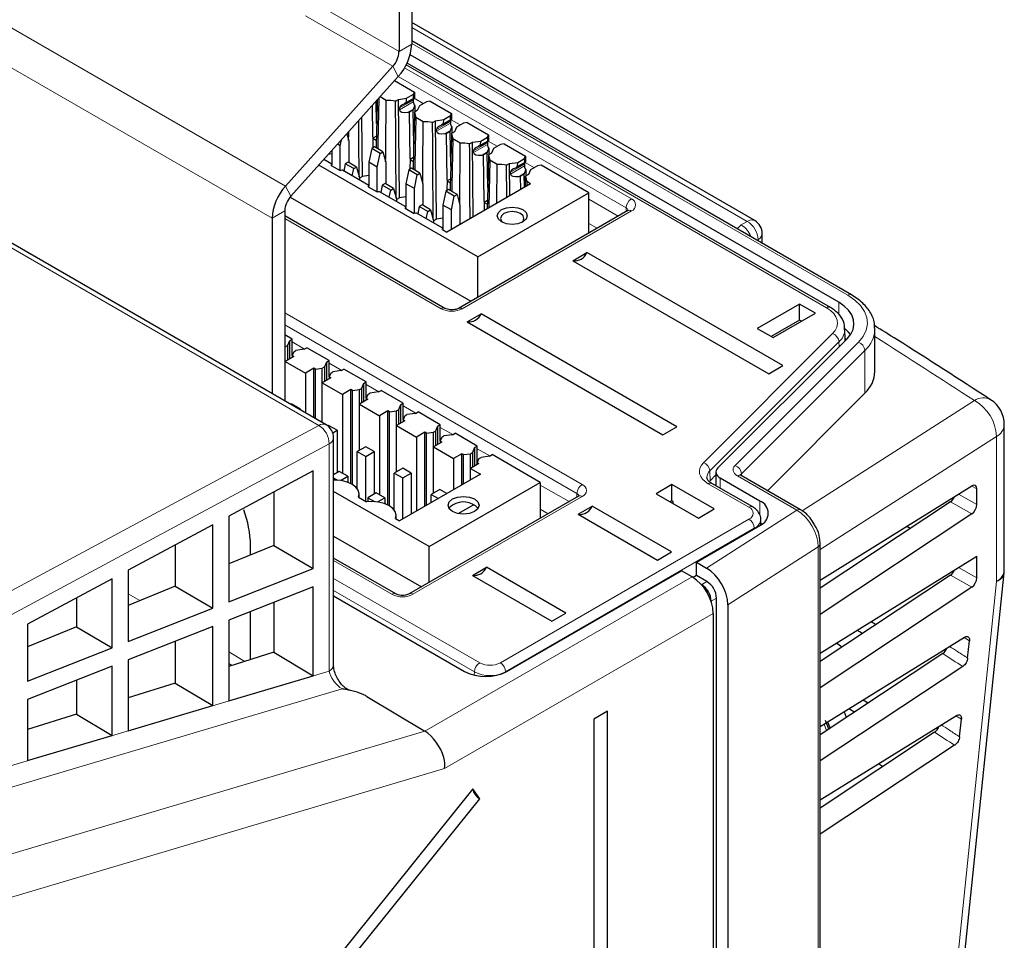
# Paper-space layout 'Blatt4' of a CAD drawing. Header units: millimetres. Extents: x 5 to 418, y 2 to 292.
# Tile 49 of 51: x 335 to 368, y 218 to 249. Entities that reach past the tile are written whole.
import ezdxf

# ---------------------------------------------------------------- set-up
doc = ezdxf.new("R2010")
doc.units = ezdxf.units.MM

psp = doc.layouts.new('Blatt4')

# ---------------------------------------------------------------- linework, layer by layer
at = {"color": 7, "linetype": 'Continuous', "lineweight": 25}
for p, q in [((347.803, 255.34), (347.803, 247.717)), ((348.227, 255.585), (348.227, 247.962)), ((359.691, 242.07), (348.227, 248.688)), ((362.92, 239.591), (348.227, 248.073)), ((362.495, 239.344), (348.175, 247.61)), ((347.599, 247.229), (344.009, 243.224)), ((362.217, 239.171), (348.073, 247.336)), ((347.778, 246.888), (344.188, 242.883)), ((347.653, 246.749), (348.32, 246.364)), ((347.374, 246.089), (347.168, 246.208)), ((347.688, 246.063), (347.782, 246.118)), ((347.782, 246.118), (348.057, 246.16)), ((347.818, 242.836), (347.782, 246.118)), ((348.017, 245.986), (348.301, 246.15)), ((348.054, 246.028), (348.057, 246.16)), ((348.057, 246.16), (348.287, 246.293)), ((348.28, 246.101), (348.28, 246.04)), ((348.287, 246.293), (348.32, 246.364)), ((348.291, 246.165), (348.287, 246.293)), ((348.31, 246.159), (348.291, 246.165)), ((348.32, 246.364), (348.323, 246.175)), ((346.933, 244.865), (346.921, 245.932)), ((347.056, 245.315), (347.042, 246.067)), ((347.815, 245.771), (347.817, 245.834)), ((348.054, 246.028), (347.984, 245.971)), ((348.272, 245.768), (348.285, 245.798)), ((348.328, 245.91), (348.331, 245.704)), ((348.489, 245.911), (348.415, 245.752)), ((348.718, 246.044), (348.489, 245.911)), ((348.841, 246.063), (348.718, 246.044)), ((348.841, 246.063), (349.557, 245.649)), ((346.581, 243.55), (346.559, 245.529)), ((348.101, 245.691), (348.153, 245.699)), ((348.272, 245.768), (348.153, 245.699)), ((348.17, 244.151), (348.153, 245.699)), ((348.294, 244.601), (348.272, 245.768)), ((348.415, 245.752), (348.321, 245.698)), ((348.611, 245.375), (348.365, 245.516)), ((349.02, 245.403), (349.295, 245.446)), ((349.291, 245.314), (349.295, 245.446)), ((349.295, 245.446), (349.524, 245.578)), ((349.524, 245.578), (349.557, 245.649)), ((349.528, 245.451), (349.524, 245.578)), ((349.548, 245.445), (349.528, 245.451)), ((349.557, 245.649), (349.561, 245.46)), ((348.925, 245.349), (349.02, 245.403)), ((349.056, 242.122), (349.02, 245.403)), ((349.053, 245.057), (349.054, 245.119)), ((349.291, 245.314), (349.221, 245.257)), ((349.254, 245.272), (349.539, 245.436)), ((349.518, 245.387), (349.518, 245.325)), ((349.565, 245.196), (349.569, 244.99)), ((349.726, 245.197), (349.653, 245.038)), ((349.956, 245.329), (349.726, 245.197)), ((350.079, 245.348), (349.956, 245.329)), ((350.079, 245.348), (350.795, 244.935)), ((346.06, 244.971), (346.123, 244.733)), ((346.933, 244.865), (346.93, 244.505)), ((347.046, 244.89), (346.933, 244.824)), ((346.933, 244.865), (346.933, 244.824)), ((346.933, 244.824), (347.043, 244.761)), ((349.339, 244.977), (349.391, 244.985)), ((349.509, 245.053), (349.391, 244.985)), ((349.408, 243.437), (349.391, 244.985)), ((349.509, 245.053), (349.523, 245.083)), ((349.531, 243.886), (349.509, 245.053)), ((349.653, 245.038), (349.558, 244.984)), ((349.849, 244.66), (349.603, 244.802)), ((350.532, 244.731), (350.762, 244.864)), ((350.762, 244.864), (350.795, 244.935)), ((350.766, 244.737), (350.762, 244.864)), ((350.795, 244.935), (350.798, 244.746)), ((345.841, 244.57), (345.748, 244.623)), ((345.841, 244.57), (345.882, 244.773)), ((345.841, 243.744), (345.841, 244.57)), ((346.123, 244.733), (346.123, 244.012)), ((346.89, 244.482), (346.795, 244.019)), ((346.983, 244.536), (346.89, 244.482)), ((347.173, 244.319), (346.89, 244.482)), ((347.266, 244.372), (346.983, 244.536)), ((350.163, 244.634), (350.257, 244.689)), ((350.257, 244.689), (350.532, 244.731)), ((350.285, 242.196), (350.257, 244.689)), ((350.528, 244.6), (350.459, 244.542)), ((350.492, 244.557), (350.776, 244.722)), ((350.528, 244.6), (350.532, 244.731)), ((350.755, 244.672), (350.755, 244.611)), ((350.785, 244.731), (350.766, 244.737)), ((350.803, 244.481), (350.806, 244.275)), ((350.964, 244.482), (350.89, 244.324)), ((351.193, 244.615), (350.964, 244.482)), ((351.316, 244.634), (351.193, 244.615)), ((351.316, 244.634), (352.032, 244.221)), ((345.558, 244.298), (345.44, 244.28)), ((345.558, 244.411), (345.558, 243.944)), ((347.078, 243.856), (347.173, 244.319)), ((347.173, 244.319), (347.266, 244.372)), ((347.266, 244.372), (347.361, 244.019)), ((348.17, 244.151), (348.168, 243.791)), ((348.283, 244.175), (348.17, 244.11)), ((348.17, 244.151), (348.17, 244.11)), ((350.29, 244.343), (350.292, 244.405)), ((350.576, 244.263), (350.628, 244.271)), ((350.746, 244.339), (350.628, 244.271)), ((350.645, 242.722), (350.628, 244.271)), ((350.746, 244.339), (350.76, 244.369)), ((350.769, 243.172), (350.746, 244.339)), ((350.89, 244.324), (350.796, 244.269)), ((351.77, 244.017), (351.999, 244.15)), ((351.999, 244.15), (352.032, 244.221)), ((352.003, 244.022), (351.999, 244.15)), ((352.032, 244.221), (352.035, 244.031)), ((350.437, 240.856), (345.121, 243.924)), ((345.554, 243.96), (345.29, 244.112)), ((345.538, 243.912), (345.833, 243.743)), ((345.563, 243.898), (345.563, 243.904)), ((346.006, 243.972), (345.956, 243.728)), ((346.099, 244.025), (346.006, 243.972)), ((346.289, 243.808), (346.006, 243.972)), ((346.382, 243.862), (346.099, 244.025)), ((346.239, 243.565), (346.289, 243.808)), ((346.289, 243.808), (346.382, 243.862)), ((346.382, 243.862), (346.477, 243.509)), ((347.078, 243.856), (346.795, 244.019)), ((346.795, 244.019), (346.795, 243.23)), ((347.078, 243.029), (347.078, 243.856)), ((347.361, 244.019), (347.361, 243.297)), ((348.221, 243.821), (348.127, 243.767)), ((348.17, 244.11), (348.28, 244.046)), ((348.504, 243.658), (348.221, 243.821)), ((351.086, 243.946), (350.84, 244.088)), ((351.075, 242.653), (351.086, 243.946)), ((351.4, 243.92), (351.495, 243.975)), ((351.407, 242.844), (351.4, 243.92)), ((351.495, 243.975), (351.77, 244.017)), ((351.507, 242.902), (351.495, 243.975)), ((351.766, 243.885), (351.696, 243.828)), ((351.729, 243.843), (352.014, 244.007)), ((351.766, 243.885), (351.77, 244.017)), ((351.992, 243.958), (351.992, 243.897)), ((352.023, 244.016), (352.003, 244.022)), ((352.43, 243.901), (352.201, 243.768)), ((352.554, 243.92), (352.43, 243.901)), ((354.149, 242.999), (352.554, 243.92)), ((345.366, 235.248), (330.87, 243.616)), ((346.791, 243.246), (345.915, 243.752)), ((346.581, 243.55), (346.477, 243.49)), ((346.477, 243.509), (346.477, 243.427)), ((346.795, 243.583), (346.581, 243.55)), ((348.127, 243.767), (348.033, 243.305)), ((348.41, 243.604), (348.127, 243.767)), ((348.315, 243.141), (348.41, 243.604)), ((348.41, 243.604), (348.504, 243.658)), ((348.504, 243.658), (348.598, 243.305)), ((351.527, 243.628), (351.529, 243.69)), ((351.813, 243.548), (351.865, 243.556)), ((351.984, 243.625), (351.865, 243.556)), ((351.87, 243.112), (351.865, 243.556)), ((351.984, 243.625), (351.998, 243.655)), ((351.992, 243.182), (351.984, 243.625)), ((352.024, 243.201), (352.033, 243.555)), ((352.127, 243.609), (352.033, 243.555)), ((352.04, 243.767), (352.044, 243.561)), ((352.201, 243.768), (352.127, 243.609)), ((346.776, 243.198), (347.07, 243.028)), ((346.801, 243.184), (346.8, 243.189)), ((347.243, 243.257), (347.194, 243.014)), ((347.337, 243.311), (347.243, 243.257)), ((347.526, 243.094), (347.243, 243.257)), ((347.62, 243.148), (347.337, 243.311)), ((347.526, 243.094), (347.62, 243.148)), ((347.62, 243.148), (347.714, 242.794)), ((348.315, 243.141), (348.033, 243.305)), ((348.033, 243.305), (348.033, 242.516)), ((348.315, 242.315), (348.315, 243.141)), ((348.598, 243.305), (348.598, 242.583)), ((352.201, 243.302), (349.398, 241.684)), ((349.408, 243.437), (349.405, 243.077)), ((349.521, 243.461), (349.408, 243.396)), ((349.408, 243.437), (349.408, 243.396)), ((349.408, 243.396), (349.518, 243.332)), ((352.078, 243.373), (352.075, 243.23)), ((352.201, 243.302), (352.078, 243.373)), ((344.168, 242.859), (350.199, 239.377)), ((348.029, 242.531), (347.153, 243.037)), ((347.476, 242.85), (347.526, 243.094)), ((347.818, 242.836), (347.714, 242.776)), ((348.033, 242.869), (347.818, 242.836)), ((349.365, 243.053), (349.27, 242.59)), ((349.458, 243.107), (349.365, 243.053)), ((349.648, 242.89), (349.365, 243.053)), ((349.741, 242.944), (349.458, 243.107)), ((349.553, 242.427), (349.648, 242.89)), ((349.648, 242.89), (349.741, 242.944)), ((349.741, 242.944), (349.836, 242.59)), ((350.437, 240.856), (354.149, 242.999)), ((354.149, 241.658), (354.149, 242.999)), ((347.714, 242.794), (347.714, 242.713)), ((348.013, 242.484), (348.307, 242.314)), ((348.481, 242.543), (348.431, 242.299)), ((348.574, 242.597), (348.481, 242.543)), ((348.764, 242.38), (348.481, 242.543)), ((348.857, 242.434), (348.574, 242.597)), ((349.553, 242.427), (349.27, 242.59)), ((349.27, 242.59), (349.27, 241.801)), ((349.836, 242.59), (349.836, 241.937)), ((350.645, 242.722), (350.643, 242.403)), ((350.758, 242.747), (350.645, 242.681)), ((350.645, 242.722), (350.645, 242.681)), ((350.645, 242.681), (350.755, 242.618)), ((343.984, 242.395), (343.984, 236.046)), ((349.336, 239.14), (343.984, 242.229)), ((348.038, 242.469), (348.038, 242.475)), ((349.266, 241.817), (348.39, 242.323)), ((348.714, 242.136), (348.764, 242.38)), ((348.764, 242.38), (348.857, 242.434)), ((348.857, 242.434), (348.952, 242.08)), ((349.27, 242.155), (349.056, 242.122)), ((349.553, 241.774), (349.553, 242.427)), ((355.444, 242.405), (349.787, 239.14)), ((355.441, 242.404), (355.444, 242.405)), ((343.56, 242.151), (343.56, 236.291)), ((349.056, 242.122), (348.952, 242.062)), ((348.952, 242.08), (348.952, 241.999)), ((349.251, 241.769), (349.398, 241.684)), ((349.275, 241.755), (349.275, 241.761)), ((359.941, 241.311), (359.941, 241.637)), ((350.437, 239.515), (350.437, 240.856)), ((353.615, 240.731), (354.082, 241.001)), ((360.623, 237.225), (354.082, 241.001)), ((353.615, 240.731), (360.155, 236.955)), ((361.185, 239.284), (359.771, 238.467)), ((361.715, 238.978), (361.185, 239.284)), ((361.185, 238.744), (361.185, 239.284)), ((350.079, 238.69), (350.547, 238.96)), ((357.088, 235.184), (350.547, 238.96)), ((360.301, 238.161), (361.715, 238.978)), ((350.079, 238.69), (356.62, 234.914)), ((361.185, 238.744), (360.238, 238.197)), ((361.247, 238.708), (361.185, 238.744)), ((344.232, 238.11), (343.984, 238.253)), ((359.771, 238.467), (360.301, 238.161)), ((362.705, 238.463), (362.704, 238.433)), ((362.713, 238.065), (362.705, 238.463)), ((363.704, 237.027), (363.704, 238.456)), ((344.003, 237.856), (344.073, 237.896)), ((344.143, 238.059), (344.073, 237.896)), ((344.073, 237.896), (344.073, 237.406)), ((344.143, 238.059), (344.232, 238.11)), ((344.143, 238.059), (344.143, 237.447)), ((344.232, 237.567), (344.232, 238.11)), ((358.46, 233.812), (362.773, 238.124)), ((362.712, 238.132), (362.713, 238.065)), ((343.984, 237.853), (344.003, 237.856)), ((344.003, 237.366), (344.003, 237.856)), ((344.286, 237.692), (344.229, 237.561)), ((344.229, 237.561), (344.285, 237.529)), ((344.229, 237.561), (344.229, 237.496)), ((344.286, 237.692), (344.356, 237.733)), ((344.639, 237.773), (344.356, 237.733)), ((344.639, 237.773), (344.727, 237.824)), ((345.469, 237.396), (344.727, 237.824)), ((344.285, 237.529), (344.002, 237.365)), ((344.002, 237.365), (344.674, 236.978)), ((344.002, 236.035), (344.002, 237.365)), ((345.381, 237.345), (345.31, 237.182)), ((345.381, 237.345), (345.469, 237.396)), ((345.381, 237.345), (345.381, 236.733)), ((345.469, 236.853), (345.469, 237.396)), ((360.155, 236.955), (360.623, 237.225)), ((344.957, 237.141), (344.674, 236.978)), ((344.674, 236.978), (344.674, 235.648)), ((345.012, 237.109), (344.957, 237.141)), ((344.957, 235.484), (344.957, 237.141)), ((345.012, 237.109), (345.24, 237.141)), ((345.012, 235.452), (345.012, 237.109)), ((345.24, 237.141), (345.31, 237.182)), ((345.24, 236.652), (345.24, 237.141)), ((345.31, 237.182), (345.31, 236.692)), ((345.523, 236.978), (345.466, 236.846)), ((345.523, 236.978), (345.593, 237.018)), ((345.876, 237.059), (345.593, 237.018)), ((345.876, 237.059), (345.964, 237.11)), ((346.707, 236.682), (345.964, 237.11)), ((345.523, 236.814), (345.239, 236.651)), ((345.239, 236.651), (345.911, 236.263)), ((345.239, 235.321), (345.239, 236.651)), ((345.466, 236.846), (345.523, 236.814)), ((345.466, 236.846), (345.466, 236.782)), ((346.618, 236.631), (346.548, 236.467)), ((346.618, 236.631), (346.707, 236.682)), ((346.618, 236.631), (346.618, 236.018)), ((346.707, 236.138), (346.707, 236.682)), ((346.194, 236.427), (345.911, 236.263)), ((345.911, 236.263), (345.911, 233.63)), ((346.25, 236.394), (346.194, 236.427)), ((346.194, 233.282), (346.194, 236.427)), ((346.25, 236.394), (346.478, 236.427)), ((346.25, 233.251), (346.25, 236.394)), ((346.478, 236.427), (346.548, 236.467)), ((346.478, 235.937), (346.478, 236.427)), ((346.548, 236.467), (346.548, 235.977)), ((346.761, 236.264), (346.704, 236.132)), ((346.761, 236.264), (346.83, 236.304)), ((347.113, 236.345), (346.83, 236.304)), ((347.113, 236.345), (347.202, 236.396)), ((347.944, 235.967), (347.202, 236.396)), ((360.111, 233.048), (363.369, 236.306)), ((344.214, 235.945), (344.187, 235.929)), ((344.497, 235.781), (344.214, 235.945)), ((346.76, 236.1), (346.477, 235.937)), ((346.477, 235.937), (347.149, 235.549)), ((346.477, 234.393), (346.477, 235.937)), ((346.704, 236.132), (346.76, 236.1)), ((346.704, 236.132), (346.704, 236.068)), ((347.856, 235.916), (347.785, 235.753)), ((347.856, 235.916), (347.944, 235.967)), ((347.856, 235.916), (347.856, 235.304)), ((347.944, 235.424), (347.944, 235.967)), ((344.47, 235.766), (344.497, 235.781)), ((344.497, 235.781), (344.497, 235.75)), ((347.432, 235.712), (347.149, 235.549)), ((347.487, 235.68), (347.432, 235.712)), ((347.432, 232.568), (347.432, 235.712)), ((347.487, 235.68), (347.715, 235.713)), ((347.487, 232.536), (347.487, 235.68)), ((347.715, 235.713), (347.785, 235.753)), ((347.715, 235.223), (347.715, 235.713)), ((347.785, 235.753), (347.785, 235.263)), ((347.998, 235.549), (348.068, 235.59)), ((348.351, 235.63), (348.068, 235.59)), ((348.351, 235.63), (348.439, 235.681)), ((349.181, 235.253), (348.439, 235.681)), ((347.149, 235.549), (347.149, 232.916)), ((347.997, 235.386), (347.714, 235.222)), ((347.998, 235.549), (347.941, 235.418)), ((347.941, 235.418), (347.997, 235.386)), ((347.941, 235.418), (347.941, 235.353)), ((349.093, 235.202), (349.181, 235.253)), ((349.181, 234.71), (349.181, 235.253)), ((368.029, 230.402), (368.029, 235.247)), ((345.452, 235.23), (345.42, 235.212)), ((345.734, 235.067), (345.452, 235.23)), ((345.587, 234.982), (345.734, 235.067)), ((345.734, 235.067), (345.734, 233.651)), ((347.714, 235.222), (348.386, 234.834)), ((347.714, 233.679), (347.714, 235.222)), ((348.669, 234.998), (348.386, 234.834)), ((348.725, 234.965), (348.669, 234.998)), ((348.669, 232.528), (348.669, 234.998)), ((348.725, 234.965), (348.953, 234.998)), ((348.725, 232.56), (348.725, 234.965)), ((348.953, 234.998), (349.022, 235.039)), ((348.953, 234.508), (348.953, 234.998)), ((349.093, 235.202), (349.022, 235.039)), ((349.022, 235.039), (349.022, 234.549)), ((349.093, 235.202), (349.093, 234.589)), ((349.588, 234.916), (349.305, 234.875)), ((349.588, 234.916), (349.677, 234.967)), ((350.419, 234.539), (349.677, 234.967)), ((356.62, 234.914), (357.088, 235.184)), ((345.616, 227.225), (345.616, 234.815)), ((348.386, 234.834), (348.386, 232.365)), ((349.235, 234.671), (348.952, 234.508)), ((349.236, 234.835), (349.179, 234.703)), ((349.179, 234.703), (349.235, 234.671)), ((349.179, 234.703), (349.179, 234.639)), ((349.236, 234.835), (349.305, 234.875)), ((346.689, 234.516), (346.406, 234.353)), ((346.406, 234.353), (346.689, 234.189)), ((346.406, 233.111), (346.406, 234.353)), ((346.972, 234.353), (346.689, 234.516)), ((346.689, 234.189), (346.972, 234.353)), ((346.972, 234.353), (346.972, 232.936)), ((348.952, 234.508), (349.624, 234.12)), ((348.952, 232.965), (348.952, 234.508)), ((349.907, 234.284), (349.624, 234.12)), ((349.962, 234.251), (349.907, 234.284)), ((349.907, 233.243), (349.907, 234.284)), ((349.962, 234.251), (350.19, 234.284)), ((350.19, 234.284), (350.26, 234.324)), ((350.19, 233.794), (350.19, 234.284)), ((350.33, 234.488), (350.26, 234.324)), ((350.26, 234.324), (350.26, 233.834)), ((350.33, 234.488), (350.419, 234.539)), ((350.33, 234.488), (350.33, 233.875)), ((350.419, 233.995), (350.419, 234.539)), ((346.689, 232.691), (346.689, 234.189)), ((349.624, 234.12), (349.624, 233.079)), ((349.962, 233.275), (349.962, 234.251)), ((350.472, 233.957), (350.189, 233.794)), ((350.473, 234.121), (350.416, 233.989)), ((350.416, 233.989), (350.472, 233.957)), ((350.416, 233.925), (350.416, 233.989)), ((350.473, 234.121), (350.543, 234.161)), ((350.826, 234.202), (350.543, 234.161)), ((350.826, 234.202), (350.914, 234.253)), ((352.523, 233.324), (350.914, 234.253)), ((344.939, 233.714), (342.111, 232.195)), ((344.939, 230.445), (344.939, 233.714)), ((345.805, 233.691), (345.616, 233.582)), ((346.088, 233.528), (345.805, 233.691)), ((347.926, 233.802), (347.644, 233.638)), ((347.644, 233.638), (347.926, 233.475)), ((347.644, 232.397), (347.644, 233.638)), ((350.525, 233.6), (347.82, 232.038)), ((348.209, 233.638), (347.926, 233.802)), ((347.926, 233.475), (348.209, 233.638)), ((348.209, 233.638), (348.209, 232.263)), ((350.189, 233.794), (350.525, 233.6)), ((350.189, 233.406), (350.189, 233.794)), ((358.393, 233.667), (358.393, 233.215)), ((345.616, 233.474), (345.746, 233.399)), ((345.846, 233.388), (346.088, 233.528)), ((346.088, 233.528), (346.088, 233.328)), ((347.926, 232.099), (347.926, 233.475)), ((348.81, 231.181), (352.523, 233.324)), ((352.523, 233.324), (352.523, 232.126)), ((358.393, 233.573), (358.198, 233.378)), ((359.622, 232.505), (358.261, 233.291)), ((359.859, 232.701), (358.539, 233.463)), ((361.221, 232.408), (359.236, 233.554)), ((343.618, 233.004), (343.618, 231.221)), ((348.81, 231.181), (345.616, 233.025)), ((346.406, 233.171), (346.36, 233.164)), ((347.043, 232.977), (346.76, 232.814)), ((347.325, 232.814), (347.043, 232.977)), ((349.164, 233.087), (348.881, 232.924)), ((349.401, 232.951), (349.164, 233.087)), ((356.924, 233.253), (356.394, 232.946)), ((356.394, 232.946), (357.808, 232.13)), ((358.339, 232.436), (356.924, 233.253)), ((356.924, 232.713), (356.924, 233.253)), ((361.877, 230.063), (366.944, 233.204)), ((367.108, 232.581), (367.108, 233.105)), ((346.453, 232.828), (346.713, 232.678)), ((346.471, 232.817), (346.471, 232.926)), ((346.76, 232.814), (346.984, 232.684)), ((346.76, 232.814), (346.76, 232.683)), ((347.083, 232.674), (347.325, 232.814)), ((347.325, 232.814), (347.325, 232.614)), ((353.801, 232.864), (348.144, 229.598)), ((348.881, 232.924), (349.118, 232.787)), ((348.881, 232.651), (348.881, 232.924)), ((356.924, 232.713), (356.862, 232.676)), ((356.967, 232.688), (356.924, 232.713)), ((356.967, 232.616), (356.967, 232.688)), ((366.236, 232.68), (361.877, 229.793)), ((347.644, 232.457), (347.598, 232.45)), ((349.777, 232.28), (350.297, 232.58)), ((353.791, 232.26), (354.259, 232.53)), ((356.911, 231), (354.259, 232.53)), ((357.808, 232.13), (358.339, 232.436)), ((342.111, 232.195), (342.111, 229.33)), ((347.691, 232.113), (347.82, 232.038)), ((347.708, 232.103), (347.708, 232.212)), ((353.791, 232.26), (356.443, 230.73)), ((359.894, 231.907), (359.89, 232.098)), ((366.944, 232.271), (361.877, 228.915)), ((341.58, 231.91), (338.752, 230.391)), ((341.58, 229.121), (341.58, 231.91)), ((357.738, 230.66), (359.859, 231.885)), ((359.923, 231.926), (359.894, 231.946)), ((364.882, 231.783), (364.768, 231.855)), ((345.616, 231.533), (348.555, 229.836)), ((340.321, 231.234), (340.321, 229.86)), ((343.618, 231.221), (342.111, 230.599)), ((342.842, 230.901), (342.842, 231.218)), ((343.618, 231.221), (344.939, 230.445)), ((348.81, 229.983), (348.81, 231.181)), ((356.443, 230.73), (356.911, 231)), ((361.877, 143.697), (361.877, 231.272)), ((347.693, 229.598), (345.616, 230.798)), ((357.738, 230.216), (357.738, 230.66)), ((357.738, 230.66), (358.081, 230.462)), ((361.877, 227.613), (367.108, 230.856)), ((367.108, 230.131), (367.108, 230.856)), ((338.752, 230.391), (338.752, 228.005)), ((342.111, 229.33), (344.939, 230.445)), ((350.256, 230.219), (350.724, 230.489)), ((353.375, 228.959), (350.724, 230.489)), ((351.409, 227.007), (357.243, 230.375)), ((357.596, 230.171), (357.243, 230.375)), ((338.221, 230.106), (335.393, 228.588)), ((338.221, 227.796), (338.221, 230.106)), ((350.256, 230.219), (352.908, 228.689)), ((357.738, 230.216), (357.629, 230.151)), ((358.09, 230.012), (357.738, 230.216)), ((366.236, 230.23), (361.877, 227.343)), ((364.836, 199.365), (368.023, 230.299)), ((340.321, 229.86), (338.752, 229.213)), ((340.321, 229.86), (341.58, 229.121)), ((344.939, 229.833), (342.111, 228.717)), ((344.939, 226.864), (344.939, 229.833)), ((357.913, 229.907), (357.902, 229.913)), ((366.944, 229.821), (361.877, 226.465)), ((337.023, 229.463), (337.023, 228.499)), ((345.616, 229.535), (349.995, 227.007)), ((358.233, 229.343), (358.233, 229.354)), ((358.412, 141.718), (358.412, 229.454)), ((338.752, 228.005), (341.58, 229.121)), ((342.842, 227.404), (342.842, 229.006)), ((343.618, 229.312), (343.618, 227.648)), ((358.789, 229.237), (358.789, 141.468)), ((342.111, 228.717), (342.111, 226.024)), ((352.908, 228.689), (353.375, 228.959)), ((358.303, 228.946), (358.303, 141.168)), ((335.393, 228.588), (335.393, 226.681)), ((337.023, 228.499), (335.393, 227.826)), ((337.023, 228.499), (338.221, 227.796)), ((341.58, 228.508), (338.752, 227.393)), ((341.58, 225.867), (341.58, 228.508)), ((340.321, 228.012), (340.321, 226.614)), ((361.877, 225.164), (366.699, 228.153)), ((366.804, 227.453), (366.863, 228.027)), ((335.393, 226.681), (338.221, 227.796)), ((338.752, 227.393), (338.752, 225.027)), ((343.618, 227.648), (342.111, 227.175)), ((343.618, 227.648), (344.939, 226.864)), ((365.972, 227.606), (361.877, 224.893)), ((338.221, 227.184), (335.393, 226.068)), ((338.221, 224.869), (338.221, 227.184)), ((366.64, 227.171), (361.877, 224.016)), ((337.023, 226.711), (337.023, 225.579)), ((342.111, 226.024), (344.939, 226.864)), ((340.321, 226.614), (338.752, 226.122)), ((340.321, 226.614), (341.58, 225.867)), ((346.128, 226.385), (346.122, 226.387)), ((335.393, 226.068), (335.393, 224.029)), ((346.725, 226.174), (348.664, 225.014)), ((338.752, 225.027), (341.58, 225.867)), ((337.023, 225.579), (335.393, 225.068)), ((337.023, 225.579), (338.221, 224.869)), ((354.768, 225.68), (354.308, 225.415)), ((354.308, 225.415), (354.308, 140.086)), ((354.768, 140.352), (354.768, 225.68)), ((361.877, 222.714), (366.43, 225.536)), ((366.533, 224.824), (366.594, 225.41)), ((362.18, 225.052), (362.051, 225.365)), ((362.212, 225.115), (362.134, 225.323)), ((335.393, 224.029), (338.221, 224.869)), ((365.701, 224.977), (361.877, 222.444)), ((366.369, 224.542), (361.877, 221.566)), ((350.27, 223.083), (318.617, 183.708)), ((350.499, 222.756), (350.27, 223.083)), ((318.617, 183.095), (350.499, 222.756))]:
    psp.add_line(p, q, dxfattribs=at)
at = {"color": 7, "linetype": 'Continuous', "lineweight": 18}
for p, q in [((323.857, 254.858), (344.009, 243.224)), ((323.408, 253.784), (343.56, 242.151)), ((344.679, 248.914), (347.599, 247.229)), ((345.506, 249.042), (347.803, 247.717)), ((359.441, 242.046), (348.227, 248.519)), ((347.803, 247.717), (348.227, 247.962)), ((362.795, 239.579), (348.227, 247.989)), ((347.599, 247.229), (347.778, 246.888)), ((347.987, 247.175), (355.569, 242.798)), ((362.092, 239.159), (348.041, 247.271)), ((355.392, 242.495), (347.779, 246.89)), ((348.28, 246.101), (347.817, 245.834)), ((348.291, 246.165), (348.054, 246.028)), ((348.309, 246.158), (348.613, 245.983)), ((347.815, 245.771), (348.28, 246.04)), ((348.285, 245.798), (348.101, 245.691)), ((349.528, 245.451), (349.291, 245.314)), ((349.547, 245.444), (349.85, 245.268)), ((349.053, 245.057), (349.518, 245.325)), ((349.518, 245.387), (349.054, 245.119)), ((349.523, 245.083), (349.339, 244.977)), ((350.29, 244.343), (350.755, 244.611)), ((350.755, 244.672), (350.292, 244.405)), ((350.766, 244.737), (350.528, 244.6)), ((350.784, 244.729), (351.088, 244.554)), ((350.76, 244.369), (350.576, 244.263)), ((351.527, 243.628), (351.992, 243.897)), ((351.992, 243.958), (351.529, 243.69)), ((352.003, 244.022), (351.766, 243.885)), ((352.022, 244.015), (352.325, 243.84)), ((345.128, 235.23), (330.632, 243.598)), ((351.998, 243.655), (351.813, 243.548)), ((344.009, 243.224), (344.188, 242.883)), ((354.149, 242.787), (355.127, 242.222)), ((355.391, 242.375), (355.392, 242.495)), ((343.56, 242.151), (343.984, 242.395)), ((355.569, 242.393), (349.912, 239.127)), ((349.211, 239.127), (343.984, 242.145)), ((354.426, 241.818), (354.149, 241.977)), ((359.099, 241.797), (359.239, 241.925)), ((359.239, 241.925), (359.441, 242.046)), ((359.8, 241.437), (359.762, 241.414)), ((359.8, 241.392), (359.8, 241.437)), ((362.495, 238.943), (362.495, 239.344)), ((343.984, 238.995), (353.926, 233.256)), ((353.749, 232.954), (343.984, 238.591)), ((357.976, 233.983), (362.289, 238.296)), ((344.232, 238.022), (344.65, 237.78)), ((362.505, 238.023), (358.192, 233.71)), ((359.031, 233.89), (363.153, 238.011)), ((362.505, 238.023), (362.508, 237.86)), ((363.369, 237.735), (359.248, 233.614)), ((363.369, 236.306), (363.369, 237.735)), ((345.469, 237.307), (345.888, 237.066)), ((346.707, 236.593), (347.125, 236.351)), ((361.275, 232.374), (367.029, 236.063)), ((347.944, 235.879), (348.362, 235.637)), ((314.902, 219), (345.128, 235.23)), ((349.181, 235.164), (349.6, 234.923)), ((345.469, 234.611), (315.622, 218.584)), ((345.469, 227.021), (345.469, 234.611)), ((367.772, 234.861), (361.877, 231.081)), ((367.772, 230.016), (367.772, 234.861)), ((350.419, 234.45), (350.837, 234.208)), ((358.192, 233.71), (358.198, 233.378)), ((359.248, 233.614), (359.248, 233.547)), ((359.497, 232.493), (358.136, 233.278)), ((358.539, 233.463), (358.539, 233.13)), ((361.096, 232.395), (359.111, 233.542)), ((352.523, 233.235), (353.483, 232.681)), ((353.747, 232.833), (353.749, 232.954)), ((367.108, 233.105), (366.941, 233.202)), ((353.926, 232.852), (348.269, 229.586)), ((359.859, 232.224), (359.859, 232.701)), ((366.944, 232.271), (366.236, 232.68)), ((366.503, 232.93), (367.108, 232.581)), ((352.782, 232.276), (352.523, 232.426)), ((358.081, 230.462), (361.096, 232.395)), ((351.189, 227.297), (359.497, 232.094)), ((359.674, 231.791), (351.366, 226.995)), ((359.674, 231.791), (359.674, 231.778)), ((361.813, 231.176), (358.789, 229.237)), ((361.813, 143.6), (361.813, 231.176)), ((347.568, 229.586), (345.616, 230.713)), ((366.503, 230.481), (367.108, 230.131)), ((345.616, 230.116), (350.498, 227.297)), ((348.664, 225.014), (357.596, 230.171)), ((358.09, 230.012), (357.913, 229.907)), ((366.944, 229.821), (366.236, 230.23)), ((350.321, 226.995), (345.616, 229.711)), ((339.14, 229.373), (338.752, 229.597)), ((358.412, 229.454), (358.233, 229.354)), ((338.756, 229.214), (338.752, 229.217)), ((338.756, 229.214), (338.752, 229.217)), ((358.303, 228.946), (349.326, 223.763)), ((366.863, 228.027), (366.684, 228.143)), ((342.653, 227.345), (342.111, 227.658)), ((327.711, 221.747), (345.469, 227.021)), ((342.226, 227.211), (342.111, 227.278)), ((342.226, 227.211), (342.111, 227.278)), ((350.321, 226.995), (350.319, 226.882)), ((351.366, 226.995), (351.366, 226.983)), ((345.9, 226.425), (328.038, 221.12)), ((366.594, 225.41), (366.414, 225.526)), ((362.087, 225.033), (362.006, 225.244)), ((330.525, 219.627), (348.664, 225.014)), ((349.326, 223.763), (331.053, 218.336))]:
    psp.add_line(p, q, dxfattribs=at)
at = {"color": 7, "linetype": 'Continuous', "lineweight": 25, "flags": 128}
for points in [[(347.126, 246.161), (347.094, 244.667), (347.09, 244.474)], [(348.365, 245.516), (348.332, 243.953), (348.327, 243.76)], [(346.119, 244.75), (346.121, 244.979), (346.121, 245.04)], [(349.603, 244.802), (349.569, 243.239), (349.565, 243.045)], [(350.84, 244.088), (350.807, 242.524), (350.806, 242.497)], [(351.232, 242.029), (351.124, 242.123), (351.086, 242.233), (351.124, 242.344), (351.232, 242.437), (351.394, 242.5), (351.586, 242.522), (351.777, 242.5), (351.939, 242.437), (352.048, 242.344), (352.086, 242.233), (352.048, 242.123), (351.939, 242.029), (351.777, 241.967), (351.586, 241.945), (351.394, 241.967), (351.232, 242.029)], [(351.863, 242.305), (351.736, 242.354), (351.586, 242.371), (351.436, 242.354), (351.309, 242.305), (351.224, 242.231), (351.194, 242.145), (351.224, 242.058), (351.275, 242.007)], [(351.896, 242.007), (351.948, 242.058), (351.978, 242.145), (351.948, 242.231), (351.863, 242.305)], [(362.773, 238.124), (362.895, 238.274), (362.974, 238.432), (363.006, 238.596), (362.992, 238.761), (362.932, 238.923), (362.827, 239.076), (362.68, 239.218), (362.495, 239.344)], [(362.887, 238.262), (362.827, 238.341), (362.711, 238.457)], [(362.712, 238.132), (362.71, 238.075), (362.708, 238.059)], [(358.46, 233.812), (358.425, 233.769), (358.402, 233.724), (358.393, 233.677), (358.397, 233.63), (358.414, 233.584), (358.444, 233.54), (358.486, 233.499), (358.539, 233.463)], [(346.453, 232.828), (346.47, 232.945), (346.437, 233.062), (346.355, 233.17), (346.229, 233.263), (346.068, 233.335), (345.881, 233.383), (345.679, 233.402), (345.616, 233.402)], [(358.261, 233.291), (358.26, 233.291), (358.257, 233.293)], [(347.691, 232.113), (347.708, 232.231), (347.674, 232.347), (347.592, 232.455), (347.467, 232.549), (347.305, 232.621), (347.118, 232.668), (346.916, 232.688), (346.713, 232.678)], [(349.594, 232.77), (349.762, 232.834), (349.959, 232.857), (350.157, 232.834), (350.325, 232.77), (350.437, 232.673), (350.476, 232.559), (350.437, 232.445), (350.325, 232.348), (350.157, 232.283), (349.959, 232.26), (349.762, 232.283), (349.594, 232.348), (349.482, 232.445), (349.443, 232.559), (349.482, 232.673), (349.594, 232.77)], [(349.594, 232.566), (349.482, 232.469), (349.474, 232.457)], [(362.754, 225.474), (362.687, 225.649), (362.681, 225.662)]]:
    psp.add_lwpolyline(points, dxfattribs=at)
at = {"color": 7, "linetype": 'Continuous', "lineweight": 18, "flags": 128}
for points in [[(363.153, 238.011), (363.31, 238.203), (363.411, 238.407), (363.453, 238.618), (363.435, 238.83), (363.357, 239.037), (363.222, 239.235), (363.033, 239.417), (362.795, 239.579)], [(362.289, 238.296), (362.375, 238.401), (362.431, 238.514), (362.454, 238.63), (362.444, 238.747), (362.401, 238.861), (362.327, 238.97), (362.223, 239.07), (362.092, 239.159)], [(358.136, 233.278), (358.03, 233.351), (357.945, 233.433), (357.884, 233.522), (357.849, 233.615), (357.841, 233.71), (357.86, 233.805), (357.905, 233.897), (357.976, 233.983)], [(359.031, 233.89), (358.996, 233.847), (358.974, 233.802), (358.964, 233.755), (358.968, 233.708), (358.986, 233.662), (359.016, 233.618), (359.058, 233.578), (359.111, 233.542)], [(361.096, 232.395), (361.131, 232.411), (361.164, 232.419), (361.194, 232.418), (361.221, 232.408), (361.221, 232.408)], [(364.585, 199.082), (366.178, 214.543), (367.772, 230.016)]]:
    psp.add_lwpolyline(points, dxfattribs=at)
at = {"color": 7, "linetype": 'Continuous', "lineweight": 25}
for centre, radius, start, end in [((346.521, 248.045), 1.708, 317.3799, 357.2086), ((347.027, 247.754), 0.776, 317.3802, 357.209), ((348.381, 246.103), 0.101, 157.297, 181.4556), ((347.397, 244.452), 1.638, 79.7808, 90.8312), ((348.508, 246.05), 0.228, 182.5091, 217.791), ((348.018, 245.527), 0.347, 358.2275, 29.4543), ((348.635, 243.737), 1.638, 79.7807, 90.8314), ((349.619, 245.389), 0.101, 157.2976, 181.4549), ((349.745, 245.335), 0.228, 182.509, 217.7913), ((349.256, 244.813), 0.347, 358.2278, 29.4541), ((349.872, 243.023), 1.638, 79.7809, 90.8312), ((350.856, 244.675), 0.101, 157.2972, 181.4563), ((350.983, 244.621), 0.228, 182.5091, 217.7909), ((350.493, 244.099), 0.347, 358.2278, 29.4541), ((345.274, 244.025), 0.287, 337.0204, 347.0301), ((351.11, 242.308), 1.638, 79.7809, 90.8313), ((352.093, 243.96), 0.101, 157.2929, 181.4587), ((352.22, 243.907), 0.228, 182.5089, 217.7914), ((346.014, 242.449), 1.306, 94.3476, 97.9942), ((351.731, 243.384), 0.347, 358.2273, 29.4546), ((345.266, 242.067), 1.708, 137.3805, 177.208), ((346.511, 243.31), 0.288, 337.0211, 347.0303), ((344.76, 242.358), 0.776, 137.3797, 177.2085), ((347.252, 241.735), 1.306, 94.3473, 97.9942), ((347.749, 242.596), 0.287, 337.0199, 347.0314), ((348.489, 241.02), 1.307, 94.3478, 97.9937), ((359.441, 241.637), 0.5, 360, 60.0027), ((348.986, 241.882), 0.287, 337.0199, 347.0314), ((353.672, 241.172), 0.445, 262.6247, 337.37), ((350.136, 239.131), 0.445, 262.6253, 337.3693), ((362.697, 237.056), 1.007, 311.8401, 358.3626), ((367.029, 235.247), 1, 360, 57.0883), ((345.116, 234.815), 0.5, 0, 60.0027), ((349.955, 232.006), 0.666, 42.5991, 122.8195), ((359.704, 232.293), 0.437, 290.7834, 69.2164), ((339.219, 231.145), 3.624, 1.1613, 20.4413), ((353.849, 232.701), 0.445, 262.6253, 337.3693), ((350.313, 230.66), 0.445, 262.6254, 337.3692), ((367.029, 230.402), 1, 354.1181, 360), ((356.768, 228.876), 1.537, 2.605, 57.395), ((357.713, 229.422), 0.7, 2.6048, 57.3952), ((357.54, 229.323), 0.694, 2.6043, 57.3957), ((350.702, 228.372), 1.537, 242.6093, 297.3905), ((350.778, 223.218), 0.539, 195.7936, 238.854)]:
    psp.add_arc(centre, radius, start, end, dxfattribs=at)
at = {"color": 7, "linetype": 'Continuous', "lineweight": 18}
for centre, radius, start, end in [((355.777, 242.473), 0.385, 122.6523, 176.7698), ((355.335, 242.376), 0.132, 17.4163, 64.5296), ((355.492, 242.595), 0.216, 290.7837, 69.2166), ((355.496, 242.293), 0.123, 53.7744, 114.9155), ((358.839, 241.277), 0.762, 19.6392, 58.2786), ((359.587, 241.841), 0.252, 65.6951, 125.6147), ((359.044, 241.401), 0.757, 2.7338, 58.4151), ((359.694, 241.66), 0.248, 295.3882, 354.6377), ((362.867, 239.483), 0.12, 64.0381, 127.2599), ((349.284, 239.031), 0.121, 64.482, 127.0366), ((349.562, 239.804), 0.762, 242.6093, 297.3905), ((349.839, 239.024), 0.127, 54.5187, 113.3059), ((362.165, 239.059), 0.123, 65.1131, 126.2237), ((362.188, 237.993), 0.319, 5.3409, 71.5433), ((362.102, 238.472), 0.604, 311.939, 356.3143), ((362.701, 238.482), 1.003, 311.7743, 359.7195), ((363.052, 237.709), 0.318, 4.5343, 71.6298), ((131.15, -128.394), 434.129, 57.08889, 57.61006), ((367.32, 235.614), 0.535, 61.8803, 122.9586), ((366.303, 234.784), 1.471, 2.9914, 60.4267), ((345.263, 235.027), 0.244, 65.036, 123.5721), ((367.557, 235.282), 0.473, 297.0297, 355.7268), ((344.723, 234.604), 0.746, 0.5713, 57.1387), ((345.365, 234.84), 0.251, 294.3754, 354.3035), ((357.875, 233.681), 0.319, 5.3376, 71.5446), ((358.396, 233.483), 0.305, 131.7692, 179.8014), ((358.931, 233.589), 0.318, 4.5343, 71.6298), ((359.323, 233.533), 0.11, 133.1993, 163.6622), ((358.21, 233.174), 0.128, 68.5392, 125.3099), ((359.184, 233.439), 0.126, 65.6797, 125.6289), ((354.134, 232.932), 0.385, 122.6523, 176.7698), ((353.692, 232.834), 0.132, 17.413, 64.533), ((353.849, 233.054), 0.216, 290.7833, 69.2171), ((353.853, 232.756), 0.12, 52.8305, 115.8591), ((359.57, 232.393), 0.123, 65.042, 126.2861), ((359.422, 232.293), 0.213, 290.7831, 69.2169), ((359.289, 231.769), 0.385, 3.23, 57.3484), ((359.529, 232.123), 0.362, 293.6029, 355.9241), ((361.758, 231.282), 0.12, 297.4677, 355.3447), ((367.557, 230.437), 0.473, 297.0297, 355.7268), ((367.648, 230.379), 0.384, 288.8075, 347.9806), ((347.641, 229.49), 0.12, 64.3959, 127.1227), ((347.918, 230.262), 0.762, 242.6098, 297.3901), ((348.196, 229.49), 0.12, 52.8899, 115.6884), ((345.365, 227.25), 0.251, 294.3754, 354.3035), ((350.706, 226.973), 0.385, 122.6504, 176.7717), ((350.843, 227.964), 0.751, 242.6095, 297.3905), ((350.981, 226.973), 0.385, 3.23, 57.3484), ((350.843, 228.003), 1.135, 242.6091, 297.3907)]:
    psp.add_arc(centre, radius, start, end, dxfattribs=at)
at = {"color": 7, "linetype": 'Continuous', "lineweight": 25}
for centre, major_axis, ratio, start_param, end_param in [((348.28, 245.978), (0.064, 0.206), 0.214878, 0.377162, 0.563548), ((348.105, 245.816), (0.289, 0.056), 0.415057, 3.048159, 4.618955), ((348.107, 245.878), (0.289, 0.056), 0.415057, 1.927727, 3.048159), ((348.282, 245.918), (0.064, 0.206), 0.214878, 4.155505, 4.739654), ((349.517, 245.264), (0.064, 0.206), 0.214878, 0.377162, 0.563548), ((349.344, 245.164), (0.289, 0.056), 0.415057, 1.927727, 3.048159), ((349.519, 245.204), (0.064, 0.206), 0.214878, 4.155505, 4.739654), ((349.342, 245.102), (0.289, 0.056), 0.415057, 3.048159, 4.618955), ((350.582, 244.45), (0.289, 0.056), 0.415057, 1.927727, 3.048159), ((350.757, 244.489), (0.064, 0.206), 0.214878, 4.155505, 4.739654), ((350.755, 244.55), (0.064, 0.206), 0.214878, 0.377162, 0.563548), ((350.58, 244.387), (0.289, 0.056), 0.415057, 3.048159, 4.618955), ((344.796, 244.668), (-0.749, 0.819), 0.201907, 3.368146, 3.514595), ((351.819, 243.735), (0.289, 0.056), 0.415057, 1.927727, 3.048159), ((351.992, 243.835), (0.064, 0.206), 0.214878, 0.377162, 0.563548), ((351.817, 243.673), (0.289, 0.056), 0.415057, 3.048159, 4.618955), ((351.994, 243.775), (0.064, 0.206), 0.214878, 4.155505, 4.739654), ((346.034, 243.953), (-0.749, 0.819), 0.201907, 3.368146, 3.514595), ((347.271, 243.239), (-0.749, 0.819), 0.201907, 3.368146, 3.514595), ((348.509, 242.524), (-0.749, 0.819), 0.201907, 3.368146, 3.514595), ((366.941, 232.998), (0.116, 0.222), 0.546409, 5.474129, 7.027473), ((366.233, 232.882), (0.116, 0.222), 0.546409, 3.920786, 4.833119), ((366.941, 232.473), (0.116, 0.222), 0.546409, 3.920786, 5.474129), ((358.081, 229.646), (-0.501, 0.866), 0.577381, 3.925701, 5.496497), ((366.233, 230.432), (0.116, 0.222), 0.546409, 3.920786, 4.833119), ((366.941, 230.024), (0.116, 0.222), 0.546409, 3.920786, 5.474129), ((-6.187, 41.831), (499.58, -7.421), 0.567125, 0.745511, 0.745965), ((-4.539, 27.315), (498.052, 7.664), 0.587275, 0.730919, 0.731419), ((-4.541, 27.314), (497.043, 7.648), 0.587275, 0.73072, 0.73129), ((-6.186, 39.382), (499.179, -7.415), 0.567125, 0.745403, 0.745884), ((-4.54, 24.865), (497.651, 7.658), 0.587275, 0.73084, 0.731368), ((348.651, 224.181), (-0.485, 0.891), 0.576906, 4.352786, 5.509011), ((348.619, 224.171), (-0.397, 0.922), 0.641214, 4.002569, 4.399687), ((-4.542, 24.573), (496.594, 7.641), 0.587275, 0.725653, 0.726085)]:
    psp.add_ellipse(centre, major_axis=major_axis, ratio=ratio, start_param=start_param, end_param=end_param, dxfattribs=at)
at = {"color": 7, "linetype": 'Continuous', "lineweight": 18}
for centre, major_axis, ratio, start_param, end_param in [((361.096, 231.579), (-0.511, 0.86), 0.584875, 3.919662, 5.490458), ((-4.539, 29.949), (496.247, 7.636), 0.587275, 0.716803, 0.718831), ((345.823, 226.817), (-0.31, 0.423), 0.446154, 0.777691, 2.331034), ((-4.54, 27.499), (495.846, 7.63), 0.587275, 0.716712, 0.718741)]:
    psp.add_ellipse(centre, major_axis=major_axis, ratio=ratio, start_param=start_param, end_param=end_param, dxfattribs=at)
at = {"color": 7, "linetype": 'Continuous', "lineweight": 25}
for points, knots in [([(347.076, 246.105), (347.066, 245.691), (347.053, 245.157), (347.039, 244.624), (347.036, 244.505)], [0, 0, 0, 0, 0.77696, 1, 1, 1, 1]), ([(347.356, 244.036), (347.357, 244.112), (347.363, 244.797), (347.369, 245.481), (347.374, 246.089)], [0, 0, 0, 0, 0.111709, 1, 1, 1, 1]), ([(347.706, 242.825), (347.704, 243.295), (347.698, 244.375), (347.692, 245.454), (347.688, 246.063)], [0, 0, 0, 0, 0.435825, 1, 1, 1, 1]), ([(348.321, 245.698), (348.308, 245.181), (348.293, 244.545), (348.277, 243.91), (348.274, 243.791)], [0, 0, 0, 0, 0.812922, 1, 1, 1, 1]), ([(346.469, 243.539), (346.466, 244.01), (346.463, 244.635), (346.459, 245.261), (346.458, 245.416)], [0, 0, 0, 0, 0.751988, 1, 1, 1, 1]), ([(348.594, 243.321), (348.594, 243.398), (348.6, 244.082), (348.606, 244.767), (348.611, 245.375)], [0, 0, 0, 0, 0.111709, 1, 1, 1, 1]), ([(348.944, 242.11), (348.941, 242.581), (348.935, 243.66), (348.929, 244.74), (348.925, 245.349)], [0, 0, 0, 0, 0.435825, 1, 1, 1, 1]), ([(349.558, 244.984), (349.545, 244.467), (349.53, 243.831), (349.514, 243.195), (349.511, 243.076)], [0, 0, 0, 0, 0.812922, 1, 1, 1, 1]), ([(349.831, 242.607), (349.832, 242.683), (349.838, 243.368), (349.843, 244.052), (349.849, 244.66)], [0, 0, 0, 0, 0.111709, 1, 1, 1, 1]), ([(350.177, 242.134), (350.176, 242.359), (350.171, 243.192), (350.166, 244.025), (350.163, 244.634)], [0, 0, 0, 0, 0.269246, 1, 1, 1, 1]), ([(350.796, 244.269), (350.783, 243.752), (350.768, 243.151), (350.753, 242.55), (350.751, 242.466)], [0, 0, 0, 0, 0.859709, 1, 1, 1, 1]), ([(355.471, 242.425), (355.472, 242.425), (355.472, 242.424), (355.453, 242.412), (355.444, 242.405)], [0, 0, 0, 0, 0.49784, 1, 1, 1, 1]), ([(363.687, 238.48), (363.691, 238.518), (363.709, 238.688), (363.578, 238.983), (363.324, 239.325), (363.055, 239.502), (362.92, 239.591)], [0, 0, 0, 0, 0.086943, 0.389685, 0.693711, 1, 1, 1, 1]), ([(349.787, 239.14), (349.771, 239.132), (349.739, 239.115), (349.659, 239.095), (349.563, 239.087), (349.464, 239.095), (349.382, 239.116), (349.35, 239.133), (349.336, 239.14)], [0, 0, 0, 0, 0.154229, 0.316592, 0.494486, 0.681411, 0.86664, 1, 1, 1, 1]), ([(362.694, 238.425), (362.689, 238.52), (362.679, 238.722), (362.495, 238.982), (362.307, 239.11), (362.217, 239.171)], [0, 0, 0, 0, 0.317612, 0.673189, 1, 1, 1, 1]), ([(367.572, 236.086), (366.533, 236.759), (365.25, 237.59), (363.941, 238.407), (363.692, 238.562)], [0, 0, 0, 0, 0.809674, 1, 1, 1, 1]), ([(358.261, 233.291), (358.229, 233.312), (358.148, 233.365), (358.094, 233.443), (358.094, 233.47), (358.094, 233.483)], [0, 0, 0, 0, 0.265316, 0.667314, 1, 1, 1, 1]), ([(359.236, 233.554), (359.225, 233.562), (359.206, 233.575), (359.207, 233.574), (359.208, 233.574)], [0, 0, 0, 0, 0.588217, 1, 1, 1, 1]), ([(353.828, 232.884), (353.828, 232.883), (353.828, 232.883), (353.81, 232.87), (353.801, 232.864)], [0, 0, 0, 0, 0.497859, 1, 1, 1, 1]), ([(359.887, 232.097), (359.888, 232.102), (359.899, 232.166), (359.848, 232.288), (359.753, 232.42), (359.663, 232.479), (359.622, 232.505)], [0, 0, 0, 0, 0.03184, 0.385016, 0.725307, 1, 1, 1, 1]), ([(361.67, 231.93), (361.628, 232.001), (361.523, 232.181), (361.352, 232.328), (361.24, 232.397), (361.221, 232.408)], [0, 0, 0, 0, 0.356528, 0.894329, 1, 1, 1, 1]), ([(361.877, 231.272), (361.873, 231.337), (361.861, 231.515), (361.792, 231.752), (361.695, 231.893), (361.67, 231.93)], [0, 0, 0, 0, 0.296563, 0.816418, 1, 1, 1, 1]), ([(348.144, 229.598), (348.128, 229.59), (348.095, 229.574), (348.015, 229.554), (347.92, 229.545), (347.82, 229.553), (347.739, 229.575), (347.706, 229.591), (347.693, 229.598)], [0, 0, 0, 0, 0.154229, 0.316592, 0.494487, 0.681411, 0.86664, 1, 1, 1, 1]), ([(366.699, 228.153), (366.718, 228.162), (366.756, 228.181), (366.806, 228.177), (366.844, 228.148), (366.865, 228.096), (366.864, 228.05), (366.863, 228.027)], [0, 0, 0, 0, 0.2016563, 0.4033281, 0.6044032, 0.8042863, 1, 1, 1, 1]), ([(365.972, 227.606), (365.991, 227.621), (366.028, 227.65), (366.077, 227.716), (366.099, 227.764), (366.109, 227.787)], [0, 0, 0, 0, 0.34856, 0.697163, 1, 1, 1, 1]), ([(366.804, 227.453), (366.8, 227.428), (366.791, 227.377), (366.756, 227.299), (366.709, 227.23), (366.668, 227.19), (366.644, 227.174), (366.64, 227.171)], [0, 0, 0, 0, 0.23592, 0.471788, 0.708545, 0.946749, 1, 1, 1, 1]), ([(345.994, 226.469), (345.976, 226.483), (345.924, 226.525), (345.825, 226.644), (345.721, 226.814), (345.645, 227.006), (345.618, 227.148), (345.616, 227.209), (345.616, 227.225)], [0, 0, 0, 0, 0.092778, 0.275569, 0.479045, 0.69736, 0.918247, 1, 1, 1, 1]), ([(346.725, 226.174), (346.694, 226.191), (346.631, 226.226), (346.509, 226.278), (346.36, 226.328), (346.199, 226.37), (346.046, 226.401), (345.95, 226.417), (345.901, 226.425), (345.9, 226.425)], [0, 0, 0, 0, 0.139023, 0.281385, 0.475667, 0.675485, 0.835428, 0.996491, 1, 1, 1, 1]), ([(346.122, 226.387), (346.119, 226.388), (346.11, 226.39), (346.055, 226.414), (346.008, 226.456), (345.994, 226.469)], [0, 0, 0, 0, 0.243391, 0.771538, 1, 1, 1, 1]), ([(366.43, 225.536), (366.449, 225.546), (366.487, 225.565), (366.537, 225.56), (366.574, 225.531), (366.596, 225.48), (366.594, 225.433), (366.594, 225.41)], [0, 0, 0, 0, 0.201654, 0.403339, 0.604425, 0.804306, 1, 1, 1, 1]), ([(365.701, 224.977), (365.72, 224.992), (365.758, 225.021), (365.807, 225.09), (365.836, 225.143), (365.844, 225.171), (365.844, 225.173)], [0, 0, 0, 0, 0.325822, 0.651684, 0.976622, 1, 1, 1, 1]), ([(366.533, 224.824), (366.529, 224.799), (366.52, 224.748), (366.485, 224.67), (366.438, 224.601), (366.397, 224.561), (366.374, 224.545), (366.369, 224.542)], [0, 0, 0, 0, 0.2359165, 0.4717976, 0.7085506, 0.9467505, 1, 1, 1, 1])]:
    psp.add_open_spline(points, degree=3, knots=knots, dxfattribs=at)
at = {"color": 7, "linetype": 'Continuous', "lineweight": 18}
for points, knots in [([(366.202, 227.845), (366.291, 227.787), (366.492, 227.657), (366.692, 227.526), (366.804, 227.453)], [0, 0, 0, 0, 0.441366, 1, 1, 1, 1]), ([(365.922, 225.221), (366.014, 225.162), (366.218, 225.029), (366.421, 224.897), (366.533, 224.824)], [0, 0, 0, 0, 0.4496495, 1, 1, 1, 1])]:
    psp.add_open_spline(points, degree=3, knots=knots, dxfattribs=at)

doc.saveas('drawing.dxf')
